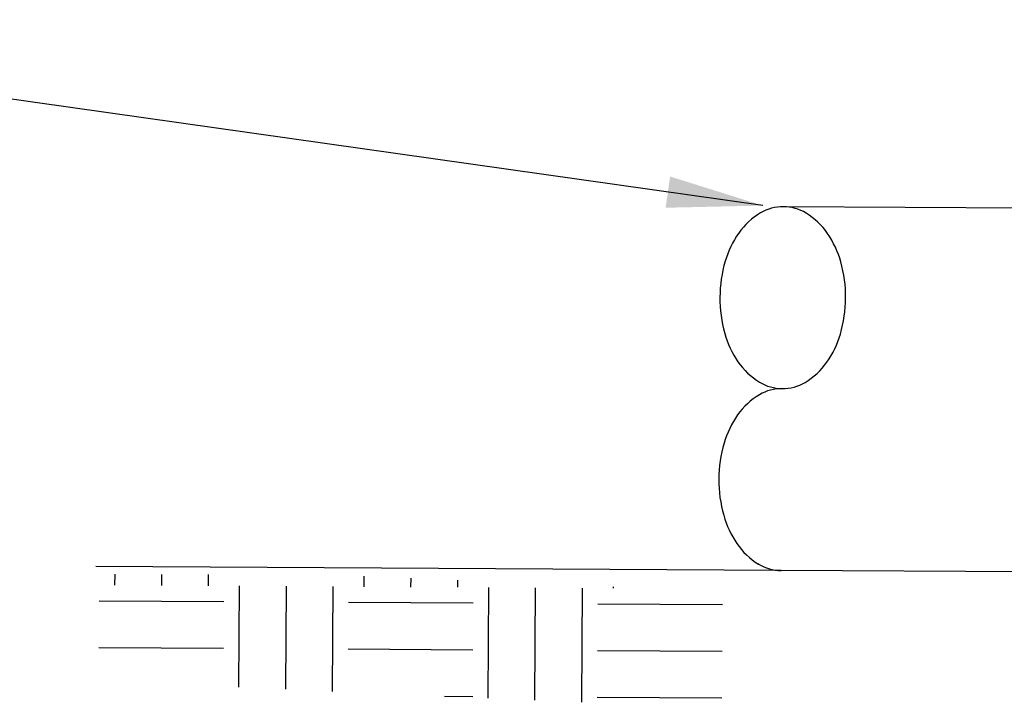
# Model space of a CAD drawing. Extents: x -4.5 to 4, y -4.5 to 6.5.
# Tile 169 of 173: x 0.2 to 1.1, y -1.7 to -1. Entities that reach past the tile are written whole.
import ezdxf

# ---------------------------------------------------------------- set-up
doc = ezdxf.new("R2010")
doc.units = 0
doc.header["$MEASUREMENT"] = 0
for name, color, linetype in [('DETAILS', 7, 'CONTINUOUS'), ('DIMENSIONS', 7, 'CONTINUOUS'), ('WATERLINE', 5, 'CONTINUOUS')]:
    doc.layers.add(name, color=color, linetype=linetype)
doc.styles.add('TECHNICAL', font='techb___.ttf')
doc.dimstyles.get("Standard").update_dxf_attribs({"dimtxt": 0.18, "dimasz": 0.18, "dimexe": 0.18, "dimexo": 0.0625, "dimgap": 0.09, "dimtad": 0, "dimtih": 1, "dimtoh": 1, "dimdec": 4, "dimzin": 0, "dimdsep": 46, "dimtxsty": 'Standard', "dimcen": 0.09, "dimadec": 0, "dimazin": 0, "dimtfac": 1, "dimtdec": 4, "dimtofl": 0, "dimtmove": 0, "dimatfit": 3, "dimfxl": 1, "dimtolj": 1, "dimtzin": 0, "dimarcsym": 0})

msp = doc.modelspace()

# ---------------------------------------------------------------- linework, layer by layer
at = {"layer": 'DETAILS'}
for p, q in [((0.9035, -1.54457), (0.26044, -1.54071)), ((0.2784, -1.55842), (0.27846, -1.54794)), ((0.32226, -1.55868), (0.32232, -1.54821)), ((0.36612, -1.55894), (0.36618, -1.54847)), ((0.51232, -1.55982), (0.51238, -1.54986)), ((0.55618, -1.56008), (0.55623, -1.55175)), ((0.39479, -1.65414), (0.39536, -1.55912)), ((0.43864, -1.65606), (0.43922, -1.55938)), ((0.48249, -1.65799), (0.48308, -1.55964)), ((0.60004, -1.56035), (0.60008, -1.55363)), ((0.62866, -1.66442), (0.62928, -1.56052)), ((0.67251, -1.66635), (0.67314, -1.56079)), ((0.71636, -1.66827), (0.717, -1.56105)), ((0.74624, -1.56122), (0.74625, -1.55992)), ((0.26369, -1.57295), (0.38065, -1.57365)), ((0.49761, -1.57435), (0.61457, -1.57505)), ((0.73154, -1.57576), (0.8485, -1.57646)), ((0.26342, -1.61681), (0.38039, -1.61751)), ((0.49735, -1.61821), (0.61431, -1.61892)), ((0.73127, -1.61962), (0.84823, -1.62032)), ((0.58772, -1.66262), (0.61405, -1.66278)), ((0.73101, -1.66348), (0.84797, -1.66418))]:
    msp.add_line(p, q, dxfattribs=at)
at = {"layer": 'DETAILS', "linetype": 'ByBlock'}
msp.add_point((0.88219, -1.53854), dxfattribs=at)
at = {"layer": 'WATERLINE'}
for p, q in [((1.47612, -1.20661), (0.90555, -1.20318)), ((1.47407, -1.548), (0.9035, -1.54457))]:
    msp.add_line(p, q, dxfattribs=at)
msp.add_lwpolyline([(0.90555, -1.20318, 0.135804), (0.88417, -1.20896, 0.106935), (0.86368, -1.22793, 0.081664), (0.851, -1.25433, 0.069819), (0.84605, -1.28817, 0.069819), (0.85059, -1.32207, 0.081664), (0.86296, -1.34863, 0.106935), (0.88322, -1.36784, 0.135804), (0.90452, -1.37388, 0.135804), (0.92589, -1.3681, 0.106935), (0.94638, -1.34913, 0.081664), (0.95907, -1.32272, 0.069819), (0.96402, -1.28888, 0.069819), (0.95947, -1.25498, 0.081664), (0.94711, -1.22843, 0.106935), (0.92685, -1.20921, 0.135804)], format="xyb", close=True, dxfattribs=at)
msp.add_lwpolyline([(0.90452, -1.37388, 0.135804), (0.88315, -1.37965, 0.106935), (0.86266, -1.39862, 0.081664), (0.84998, -1.42503, 0.069819), (0.84502, -1.45887, 0.069819), (0.84957, -1.49277, 0.081664), (0.86193, -1.51933, 0.106935), (0.88219, -1.53854, 0.135804), (0.9035, -1.54457, 0.135804)], format="xyb", dxfattribs=at)

# ---------------------------------------------------------------- leaders
at = {"layer": 'DIMENSIONS'}
msp.add_leader([(0.88631, -1.20214), (-0.34473, -1.02769)], dimstyle='Standard', override={"dimscale": 0.5, "dimtxsty": 'TECHNICAL', "dimclrt": 7}, dxfattribs=at)

doc.saveas('drawing.dxf')
